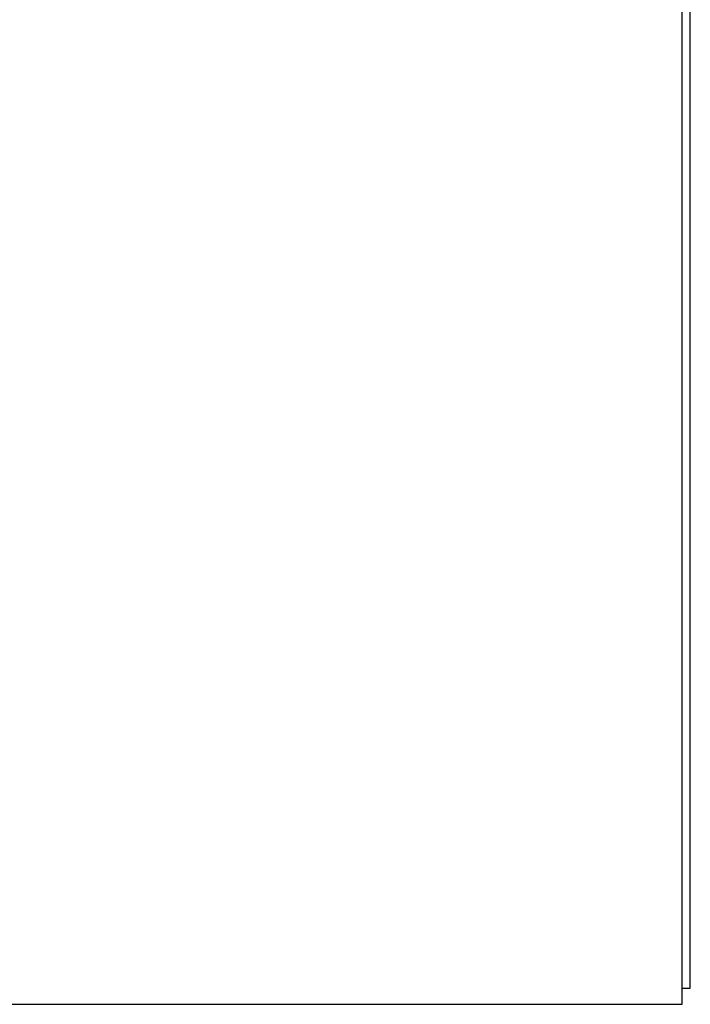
# Model space of a CAD drawing. Header units: inches. Extents: x 0 to 227, y 0 to 147.
# Tile 6 of 41: x 92.77 to 97.1, y 10.32 to 16.68. Entities that reach past the tile are written whole.
import ezdxf

# ---------------------------------------------------------------- set-up
doc = ezdxf.new("R2010")
doc.units = ezdxf.units.IN
doc.header["$LTSCALE"] = 12.466667
doc.header["$MEASUREMENT"] = 0
doc.layers.get('0').update_dxf_attribs({"linetype": 'CONTINUOUS'})
doc.layers.add('DIMENSIONS', color=7, linetype='CONTINUOUS')
doc.styles.get("Standard").update_dxf_attribs({"font": 'txt', "width": 0.8})
doc.dimstyles.new('DIMSTYLE_2', dxfattribs={"dimtxt": 1.133333, "dimasz": 1.333333, "dimexe": 0.09, "dimexo": 0.07, "dimgap": 0.0425, "dimtad": 0, "dimtih": 1, "dimtoh": 1, "dimzin": 4, "dimdsep": 46, "dimtxsty": 'Standard', "dimblk": '_FILLED', "dimblk1": '_FILLED', "dimblk2": '_FILLED', "dimcen": 0.09, "dimadec": 0, "dimazin": 0, "dimtfac": 1, "dimtofl": 0, "dimtmove": 0, "dimatfit": 3, "dimldrblk": '_FILLED', "dimfxl": 0, "dimtolj": 1, "dimtzin": 4, "dimarcsym": 0})

# ---------------------------------------------------------------- blocks, each defined once
blk = doc.blocks.new('_FILLED')
at = {"color": 0, "linetype": 'ByBlock'}
blk.add_solid([(0, 0), (-1, 0.2), (-1, -0.2)], dxfattribs=at)
blk = doc.blocks.new('*D16')
at = {"layer": 'DIMENSIONS', "color": 2, "linetype": 'Continuous'}
for p, q in [((81.7547, 18.1963), (81.7547, 20.8629)), ((81.7547, 17.0713), (81.7547, 14.027)), ((81.7547, 14.027), (82.8547, 14.027))]:
    blk.add_line(p, q, dxfattribs=at)
at = {"layer": 'DIMENSIONS', "color": 2, "linetype": 'Continuous', "xscale": 1.3333333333, "yscale": 1.3333333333, "zscale": 1.3333333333}
for p, rotation in [((81.7547, 18.1963), 270), ((81.7547, 17.0713), 90)]:
    blk.add_blockref('_FILLED', p, dxfattribs=dict(at, rotation=rotation))
at = {"layer": 'DIMENSIONS', "color": 2, "linetype": 'Continuous', "insert": (83.4214, 14.5937), "char_height": 1.13333, "width": 3.626667, "attachment_point": 1, "line_spacing_factor": 0.9}
blk.add_mtext('1.13', dxfattribs=at)

msp = doc.modelspace()

# ---------------------------------------------------------------- linework, layer by layer
at = {"color": 3, "linetype": 'Continuous'}
for p, q in [((97.1016, 10.4253), (97.1016, 100.2173)), ((97.0496, 10.3213), (97.0496, 17.5018)), ((73.1536, 10.3213), (97.0496, 10.3213))]:
    msp.add_line(p, q, dxfattribs=at)
at = {"color": 7, "linetype": 'Continuous'}
msp.add_line((97.0496, 10.4253), (97.1016, 10.4253), dxfattribs=at)

# ---------------------------------------------------------------- dimensions: what is measured, and where the dimension line sits
at = {"layer": 'DIMENSIONS', "color": 2, "linetype": 'Continuous'}
dim = msp.add_linear_dim(base=(81.7546946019, 18.1962787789), p1=(96.2691005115, 17.0712787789), p2=(75.1016005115, 18.1962787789), angle=90, dimstyle='DIMSTYLE_2', dxfattribs=at)
dim.commit()
dim.dimension.update_dxf_attribs({"geometry": '*D16', "text_midpoint": (85.2346946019, 14.0270132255), "dimtype": 160})

doc.saveas('drawing.dxf')
